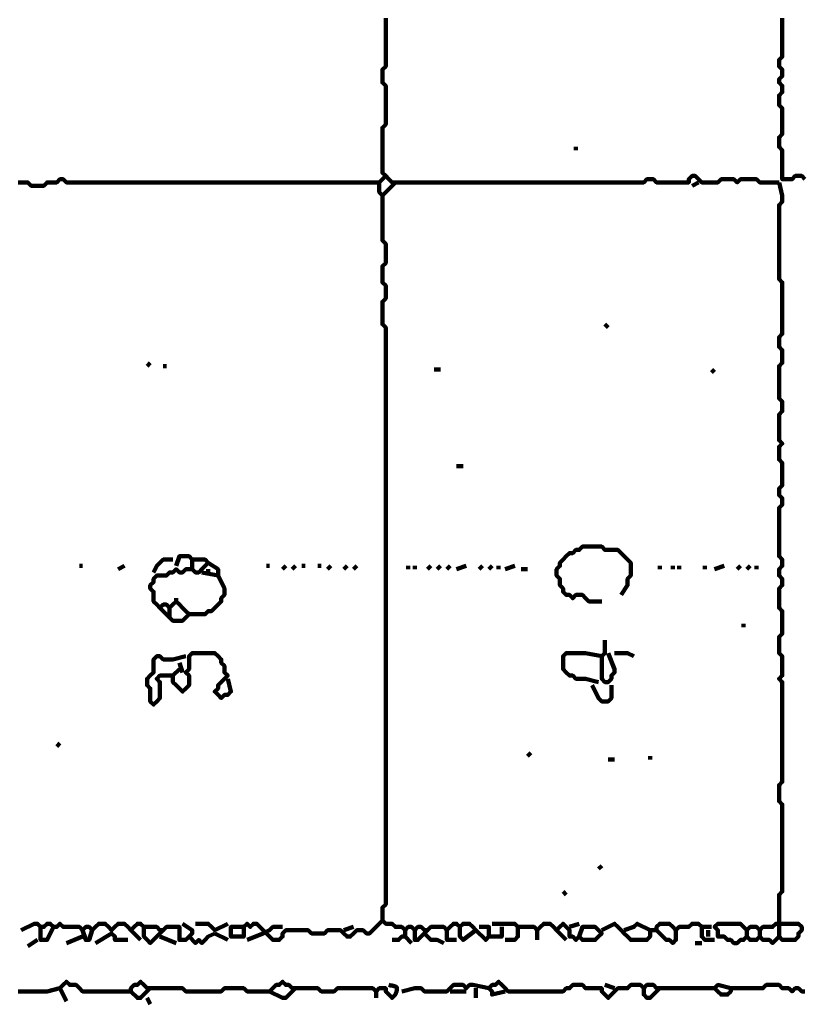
# Model space of a CAD drawing. Header units: metres. Extents: x 1704 to 4131, y 3282 to 4241.
# Tile 41 of 78: x 2253.03 to 2255.27, y 4213.5 to 4216.32. Entities that reach past the tile are written whole.
import ezdxf

# ---------------------------------------------------------------- set-up
doc = ezdxf.new("R2010")
doc.units = ezdxf.units.M
doc.layers.add('P', color=250, linetype='Continuous', lineweight=100)

msp = doc.modelspace()

# ---------------------------------------------------------------- linework, layer by layer
at = {"layer": 'P', "color": 0, "linetype": 'Continuous'}
for points in [[(2254.0733, 4216.3292), (2254.0733, 4216.32), (2254.0733, 4216.3107), (2254.0733, 4216.3015), (2254.0733, 4216.2923), (2254.0733, 4216.283), (2254.0733, 4216.2738), (2254.0733, 4216.2646), (2254.0733, 4216.2553), (2254.0733, 4216.2461), (2254.0733, 4216.2369), (2254.0733, 4216.2276), (2254.0733, 4216.2184), (2254.0733, 4216.2092), (2254.0733, 4216.2), (2254.0733, 4216.1907), (2254.0641, 4216.1815), (2254.0641, 4216.1723), (2254.0641, 4216.163), (2254.0641, 4216.1538), (2254.0641, 4216.1446), (2254.0733, 4216.1353), (2254.0733, 4216.1261), (2254.0733, 4216.1169), (2254.0733, 4216.1076), (2254.0733, 4216.0984), (2254.0733, 4216.0892), (2254.0733, 4216.08), (2254.0733, 4216.0707), (2254.0733, 4216.0615), (2254.0733, 4216.0523), (2254.0733, 4216.043), (2254.0733, 4216.0338), (2254.0733, 4216.0246), (2254.0641, 4216.0153), (2254.0641, 4216.0061), (2254.0641, 4215.9969), (2254.0641, 4215.9876), (2254.0641, 4215.9784), (2254.0641, 4215.9692), (2254.0641, 4215.96), (2254.0641, 4215.9507), (2254.0641, 4215.9415), (2254.0641, 4215.9323), (2254.0641, 4215.923), (2254.0641, 4215.9138), (2254.0641, 4215.9046), (2254.0641, 4215.8953), (2254.0641, 4215.8861), (2254.0733, 4215.8769), (2254.0826, 4215.8676), (2254.0918, 4215.8584), (2254.101, 4215.8584), (2254.1103, 4215.8584), (2254.1195, 4215.8584), (2254.1287, 4215.8584), (2254.138, 4215.8584), (2254.1472, 4215.8584), (2254.1564, 4215.8584), (2254.1656, 4215.8584), (2254.1749, 4215.8584), (2254.1841, 4215.8584), (2254.1933, 4215.8584), (2254.2026, 4215.8584), (2254.2118, 4215.8584), (2254.221, 4215.8584), (2254.2303, 4215.8584), (2254.2395, 4215.8584), (2254.2487, 4215.8584), (2254.258, 4215.8584), (2254.2672, 4215.8584), (2254.2764, 4215.8584), (2254.2856, 4215.8584), (2254.2949, 4215.8584), (2254.3041, 4215.8584), (2254.3133, 4215.8584), (2254.3226, 4215.8584), (2254.3318, 4215.8584), (2254.341, 4215.8584), (2254.3503, 4215.8584), (2254.3595, 4215.8584), (2254.3687, 4215.8584), (2254.378, 4215.8584), (2254.3872, 4215.8584), (2254.3964, 4215.8584), (2254.4056, 4215.8584), (2254.4149, 4215.8584), (2254.4241, 4215.8584), (2254.4333, 4215.8584), (2254.4426, 4215.8584), (2254.4518, 4215.8584), (2254.461, 4215.8584), (2254.4703, 4215.8584), (2254.4795, 4215.8584), (2254.4887, 4215.8584), (2254.498, 4215.8584), (2254.5072, 4215.8584), (2254.5164, 4215.8584), (2254.5256, 4215.8584), (2254.5349, 4215.8584), (2254.5441, 4215.8584), (2254.5533, 4215.8584), (2254.5626, 4215.8584), (2254.5718, 4215.8584), (2254.581, 4215.8584), (2254.5903, 4215.8584), (2254.5995, 4215.8584), (2254.6087, 4215.8584), (2254.618, 4215.8584), (2254.6272, 4215.8584), (2254.6364, 4215.8584), (2254.6456, 4215.8584), (2254.6549, 4215.8584), (2254.6641, 4215.8584), (2254.6733, 4215.8584), (2254.6826, 4215.8584), (2254.6918, 4215.8584), (2254.701, 4215.8584), (2254.7103, 4215.8584), (2254.7195, 4215.8584), (2254.7287, 4215.8584), (2254.738, 4215.8584), (2254.7472, 4215.8584), (2254.7564, 4215.8584), (2254.7656, 4215.8584), (2254.7749, 4215.8584), (2254.7841, 4215.8584), (2254.7933, 4215.8584), (2254.8026, 4215.8584), (2254.8118, 4215.8584), (2254.821, 4215.8676), (2254.8303, 4215.8676), (2254.8395, 4215.8676), (2254.8487, 4215.8584), (2254.858, 4215.8584), (2254.8672, 4215.8584), (2254.8764, 4215.8584), (2254.8856, 4215.8584), (2254.8949, 4215.8584), (2254.9041, 4215.8584), (2254.9133, 4215.8584), (2254.9226, 4215.8584), (2254.9318, 4215.8584), (2254.941, 4215.8584), (2254.941, 4215.8676), (2254.9503, 4215.8769), (2254.9595, 4215.8769), (2254.9687, 4215.8676), (2254.978, 4215.8584), (2254.9872, 4215.8584), (2254.9964, 4215.8584), (2255.0056, 4215.8584), (2255.0149, 4215.8584), (2255.0241, 4215.8584), (2255.0333, 4215.8676), (2255.0426, 4215.8676), (2255.0518, 4215.8676), (2255.061, 4215.8676), (2255.0703, 4215.8676), (2255.0795, 4215.8584), (2255.0887, 4215.8676), (2255.098, 4215.8676), (2255.1072, 4215.8676), (2255.1164, 4215.8676), (2255.1256, 4215.8676), (2255.1349, 4215.8676), (2255.1441, 4215.8584), (2255.1533, 4215.8584), (2255.1995, 4215.8584)], [(2255.2087, 4216.3292), (2255.2087, 4216.32), (2255.2087, 4216.3107), (2255.2087, 4216.3015), (2255.2087, 4216.2923), (2255.2087, 4216.283), (2255.2087, 4216.2738), (2255.2087, 4216.2646), (2255.2087, 4216.2553), (2255.2087, 4216.2461), (2255.2087, 4216.2369), (2255.2087, 4216.2276), (2255.2087, 4216.2184), (2255.1995, 4216.2092), (2255.1995, 4216.2), (2255.1995, 4216.1907), (2255.2087, 4216.1815), (2255.2087, 4216.1723), (2255.2087, 4216.163), (2255.1995, 4216.1538), (2255.1995, 4216.1446), (2255.2087, 4216.1353), (2255.2087, 4216.1261), (2255.2087, 4216.1169), (2255.1995, 4216.1076), (2255.1995, 4216.0984), (2255.1995, 4216.0892), (2255.1995, 4216.08), (2255.2087, 4216.0707), (2255.2087, 4216.0615), (2255.2087, 4216.0523), (2255.2087, 4216.043), (2255.2087, 4216.0338), (2255.2087, 4216.0246), (2255.2087, 4216.0153), (2255.2087, 4216.0061), (2255.2087, 4215.9969), (2255.1995, 4215.9876), (2255.1995, 4215.9784), (2255.1995, 4215.9692), (2255.1995, 4215.96), (2255.2087, 4215.9507), (2255.2087, 4215.9415), (2255.2087, 4215.9323), (2255.2087, 4215.923), (2255.2087, 4215.9138), (2255.2087, 4215.9046), (2255.2087, 4215.8953), (2255.2087, 4215.8861), (2255.2087, 4215.8769), (2255.2087, 4215.8676), (2255.218, 4215.8676), (2255.2272, 4215.8676), (2255.2364, 4215.8676), (2255.2456, 4215.8769), (2255.2549, 4215.8769), (2255.2641, 4215.8769), (2255.2733, 4215.8676)], [(2254.618, 4215.96), (2254.618, 4215.9507)], [(2254.0733, 4215.8769), (2254.0549, 4215.8584)], [(2253.021, 4215.8584), (2253.0303, 4215.8584), (2253.0395, 4215.8584), (2253.0487, 4215.8584), (2253.058, 4215.8492), (2253.0672, 4215.8492), (2253.0764, 4215.8492), (2253.0856, 4215.8492), (2253.0949, 4215.8492), (2253.1041, 4215.8584), (2253.1133, 4215.8584), (2253.1226, 4215.8584), (2253.1318, 4215.8584), (2253.141, 4215.8676), (2253.1503, 4215.8676), (2253.1595, 4215.8584), (2253.1687, 4215.8584), (2253.178, 4215.8584), (2253.1872, 4215.8584), (2253.1964, 4215.8584), (2253.2056, 4215.8584), (2253.2149, 4215.8584), (2253.2241, 4215.8584), (2253.2333, 4215.8584), (2253.2426, 4215.8584), (2253.2518, 4215.8584), (2253.261, 4215.8584), (2253.2703, 4215.8584), (2253.2795, 4215.8584), (2253.2887, 4215.8584), (2253.298, 4215.8584), (2253.3072, 4215.8584), (2253.3164, 4215.8584), (2253.3256, 4215.8584), (2253.3349, 4215.8584), (2253.3441, 4215.8584), (2253.3533, 4215.8584), (2253.3626, 4215.8584), (2253.3718, 4215.8584), (2253.381, 4215.8584), (2253.3903, 4215.8584), (2253.3995, 4215.8584), (2253.4087, 4215.8584), (2253.418, 4215.8584), (2253.4272, 4215.8584), (2253.4364, 4215.8584), (2253.4456, 4215.8584), (2253.4549, 4215.8584), (2253.4641, 4215.8584), (2253.4733, 4215.8584), (2253.4826, 4215.8584), (2253.4918, 4215.8584), (2253.501, 4215.8584), (2253.5103, 4215.8584), (2253.5195, 4215.8584), (2253.5287, 4215.8584), (2253.538, 4215.8584), (2253.5472, 4215.8584), (2253.5564, 4215.8584), (2253.5656, 4215.8584), (2253.5749, 4215.8584), (2253.5841, 4215.8584), (2253.5933, 4215.8584), (2253.6026, 4215.8584), (2253.6118, 4215.8584), (2253.621, 4215.8584), (2253.6303, 4215.8584), (2253.6395, 4215.8584), (2253.6487, 4215.8584), (2253.658, 4215.8584), (2253.6672, 4215.8584), (2253.6764, 4215.8584), (2253.6856, 4215.8584), (2253.6949, 4215.8584), (2253.7041, 4215.8584), (2253.7133, 4215.8584), (2253.7226, 4215.8584), (2253.7318, 4215.8584), (2253.741, 4215.8584), (2253.7503, 4215.8584), (2253.7595, 4215.8584), (2253.7687, 4215.8584), (2253.778, 4215.8584), (2253.7872, 4215.8584), (2253.7964, 4215.8584), (2253.8056, 4215.8584), (2253.8149, 4215.8584), (2253.8241, 4215.8584), (2253.8333, 4215.8584), (2253.8426, 4215.8584), (2253.8518, 4215.8584), (2253.861, 4215.8584), (2253.8703, 4215.8584), (2253.8795, 4215.8584), (2253.8887, 4215.8584), (2253.898, 4215.8584), (2253.9072, 4215.8584), (2253.9164, 4215.8584), (2253.9256, 4215.8584), (2253.9349, 4215.8584), (2253.9441, 4215.8584), (2253.9533, 4215.8584), (2253.9626, 4215.8584), (2253.9718, 4215.8584), (2253.981, 4215.8584), (2253.9903, 4215.8584), (2253.9995, 4215.8584), (2254.0087, 4215.8584), (2254.018, 4215.8584), (2254.0272, 4215.8584), (2254.0364, 4215.8584), (2254.0456, 4215.8584), (2254.0549, 4215.8584), (2254.0549, 4215.8492), (2254.0549, 4215.84), (2254.0549, 4215.8307), (2254.0641, 4215.8215), (2254.0733, 4215.8307), (2254.101, 4215.8584)], [(2254.9503, 4215.8492), (2254.9687, 4215.8584)], [(2255.1995, 4215.8584), (2255.2087, 4215.8215), (2255.2087, 4215.8123), (2255.2087, 4215.803), (2255.1995, 4215.7938), (2255.1995, 4215.7846), (2255.1995, 4215.7753), (2255.1995, 4215.7661), (2255.1995, 4215.7569), (2255.1995, 4215.7476), (2255.1995, 4215.7384), (2255.1995, 4215.7292), (2255.1995, 4215.72), (2255.1995, 4215.7107), (2255.1995, 4215.7015), (2255.1995, 4215.6923), (2255.1995, 4215.683), (2255.1995, 4215.6738), (2255.1995, 4215.6646), (2255.1995, 4215.6553), (2255.1995, 4215.6461), (2255.1995, 4215.6369), (2255.1995, 4215.6276), (2255.1995, 4215.6184), (2255.1995, 4215.6092), (2255.1995, 4215.6), (2255.1995, 4215.5907), (2255.1995, 4215.5815), (2255.2087, 4215.5723), (2255.2087, 4215.563), (2255.2087, 4215.5538), (2255.2087, 4215.5446), (2255.2087, 4215.5353), (2255.2087, 4215.5261), (2255.2087, 4215.5169), (2255.2087, 4215.5076), (2255.2087, 4215.4984), (2255.2087, 4215.4892), (2255.2087, 4215.48), (2255.2087, 4215.4707), (2255.2087, 4215.4615), (2255.2087, 4215.4523), (2255.2087, 4215.443), (2255.2087, 4215.4338), (2255.2087, 4215.4246), (2255.1995, 4215.4153), (2255.1995, 4215.4061), (2255.1995, 4215.3969), (2255.1995, 4215.3876), (2255.2087, 4215.3784), (2255.2087, 4215.3692), (2255.2087, 4215.36), (2255.2087, 4215.3507), (2255.2087, 4215.3415), (2255.1995, 4215.3323), (2255.1995, 4215.323), (2255.1995, 4215.3138), (2255.1995, 4215.3046), (2255.1995, 4215.2953), (2255.1995, 4215.2861), (2255.1995, 4215.2769), (2255.1995, 4215.2676), (2255.1995, 4215.2584), (2255.1995, 4215.2492), (2255.1995, 4215.24), (2255.2087, 4215.2307), (2255.2087, 4215.2215), (2255.2087, 4215.2123), (2255.2087, 4215.203), (2255.1995, 4215.1938), (2255.1995, 4215.1846), (2255.1995, 4215.1753), (2255.1995, 4215.1661), (2255.1995, 4215.1569), (2255.1995, 4215.1476), (2255.1995, 4215.1384), (2255.1995, 4215.1292), (2255.1995, 4215.12), (2255.2087, 4215.1107), (2255.1995, 4215.1015), (2255.1995, 4215.0923), (2255.1995, 4215.083), (2255.1995, 4215.0738), (2255.1995, 4215.0646), (2255.2087, 4215.0553), (2255.2087, 4215.0461), (2255.2087, 4215.0369), (2255.2087, 4215.0276), (2255.2087, 4215.0184), (2255.2087, 4215.0092), (2255.2087, 4215), (2255.2087, 4214.9907), (2255.1995, 4214.9815), (2255.1995, 4214.9723), (2255.1995, 4214.963), (2255.2087, 4214.9538), (2255.2087, 4214.9446), (2255.2087, 4214.9353), (2255.1995, 4214.9261), (2255.1995, 4214.9169), (2255.1995, 4214.9076), (2255.1995, 4214.8984), (2255.1995, 4214.8892), (2255.1995, 4214.88), (2255.1995, 4214.8707), (2255.1995, 4214.8615), (2255.1995, 4214.8523), (2255.1995, 4214.843), (2255.1995, 4214.8338), (2255.1995, 4214.8246), (2255.1995, 4214.8153), (2255.1995, 4214.8061), (2255.1995, 4214.7969), (2255.1995, 4214.7876), (2255.2087, 4214.7784), (2255.2087, 4214.7692), (2255.2087, 4214.76), (2255.1995, 4214.7507), (2255.1995, 4214.7415), (2255.1995, 4214.7323), (2255.2087, 4214.723), (2255.2087, 4214.7138), (2255.2087, 4214.7046), (2255.1995, 4214.6953), (2255.1995, 4214.6861), (2255.1995, 4214.6769), (2255.1995, 4214.6676), (2255.1995, 4214.6584), (2255.1995, 4214.6492), (2255.1995, 4214.64), (2255.2087, 4214.6307), (2255.2087, 4214.6215), (2255.2087, 4214.6123), (2255.2087, 4214.603), (2255.2087, 4214.5938), (2255.2087, 4214.5846), (2255.2087, 4214.5753), (2255.2087, 4214.5661), (2255.1995, 4214.5569), (2255.1995, 4214.5476), (2255.1995, 4214.5384), (2255.1995, 4214.5292), (2255.1995, 4214.52), (2255.1995, 4214.5107), (2255.2087, 4214.5015), (2255.2087, 4214.4923), (2255.2087, 4214.483), (2255.2087, 4214.4738), (2255.2087, 4214.4646), (2255.2087, 4214.4553), (2255.2087, 4214.4461), (2255.1995, 4214.4369), (2255.2087, 4214.4276), (2255.2087, 4214.4184), (2255.2087, 4214.4092), (2255.2087, 4214.4), (2255.2087, 4214.3907), (2255.2087, 4214.3815), (2255.2087, 4214.3723), (2255.2087, 4214.363), (2255.2087, 4214.3538), (2255.2087, 4214.3446), (2255.2087, 4214.3353), (2255.2087, 4214.3261), (2255.2087, 4214.3169), (2255.2087, 4214.3076), (2255.2087, 4214.2984), (2255.2087, 4214.2892), (2255.2087, 4214.28), (2255.2087, 4214.2707), (2255.2087, 4214.2615), (2255.2087, 4214.2523), (2255.2087, 4214.243), (2255.2087, 4214.2338), (2255.2087, 4214.2246), (2255.2087, 4214.2153), (2255.2087, 4214.2061), (2255.2087, 4214.1969), (2255.2087, 4214.1876), (2255.2087, 4214.1784), (2255.2087, 4214.1692), (2255.2087, 4214.16), (2255.2087, 4214.1507), (2255.2087, 4214.1415), (2255.1995, 4214.1323), (2255.1995, 4214.123), (2255.1995, 4214.1138), (2255.1995, 4214.1046), (2255.1995, 4214.0953), (2255.1995, 4214.0861), (2255.2087, 4214.0769), (2255.2087, 4214.0676), (2255.2087, 4214.0584), (2255.2087, 4214.0492), (2255.2087, 4214.04), (2255.2087, 4214.0307), (2255.2087, 4214.0215), (2255.2087, 4214.0123), (2255.2087, 4214.003), (2255.2087, 4213.9938), (2255.2087, 4213.9846), (2255.2087, 4213.9753), (2255.2087, 4213.9661), (2255.2087, 4213.9569), (2255.2087, 4213.9476), (2255.2087, 4213.9384), (2255.2087, 4213.9292), (2255.2087, 4213.92), (2255.2087, 4213.9107), (2255.2087, 4213.9015), (2255.2087, 4213.8923), (2255.2087, 4213.883), (2255.2087, 4213.8738), (2255.2087, 4213.8646), (2255.2087, 4213.8553), (2255.2087, 4213.8461), (2255.2087, 4213.8369), (2255.2087, 4213.8276), (2255.1995, 4213.8184), (2255.1995, 4213.8092), (2255.1995, 4213.8), (2255.1995, 4213.7907), (2255.1995, 4213.7815), (2255.1995, 4213.7723), (2255.1995, 4213.763), (2255.1995, 4213.7538), (2255.1995, 4213.7446), (2255.1995, 4213.7353), (2255.1995, 4213.7261), (2255.1995, 4213.7169), (2255.1995, 4213.7076), (2255.1995, 4213.6984), (2255.2087, 4213.6892), (2255.218, 4213.6892), (2255.2272, 4213.6892), (2255.2364, 4213.6892), (2255.2456, 4213.6892), (2255.2549, 4213.6984), (2255.2549, 4213.7076), (2255.2641, 4213.7169), (2255.2641, 4213.7261), (2255.2549, 4213.7353), (2255.2456, 4213.7353), (2255.2364, 4213.7353), (2255.2272, 4213.7353), (2255.218, 4213.7353), (2255.2087, 4213.7353), (2255.1995, 4213.7353), (2255.1903, 4213.7353), (2255.181, 4213.7261), (2255.1718, 4213.7261), (2255.1626, 4213.7261), (2255.1533, 4213.7261), (2255.1441, 4213.7169), (2255.1349, 4213.7261), (2255.1256, 4213.7261), (2255.1164, 4213.7261), (2255.1072, 4213.7169), (2255.098, 4213.7261), (2255.0887, 4213.7353), (2255.0795, 4213.7353), (2255.0703, 4213.7353), (2255.061, 4213.7353), (2255.0518, 4213.7353), (2255.0426, 4213.7353), (2255.0333, 4213.7353), (2255.0241, 4213.7353), (2255.0149, 4213.7261), (2255.0241, 4213.7169), (2255.0241, 4213.7076), (2255.0241, 4213.6984), (2255.0333, 4213.6984), (2255.0426, 4213.6984), (2255.0518, 4213.6892), (2255.061, 4213.6892), (2255.0703, 4213.68), (2255.0795, 4213.68), (2255.0887, 4213.6892), (2255.098, 4213.6892), (2255.1072, 4213.6984), (2255.1164, 4213.6892), (2255.1256, 4213.6892), (2255.1349, 4213.6892), (2255.1441, 4213.6984), (2255.1533, 4213.6892), (2255.1626, 4213.6892), (2255.1718, 4213.6892), (2255.181, 4213.68), (2255.1995, 4213.6984)], [(2254.0641, 4215.8215), (2254.0641, 4215.7846), (2254.0641, 4215.7753), (2254.0641, 4215.7661), (2254.0641, 4215.7569), (2254.0641, 4215.7476), (2254.0641, 4215.7384), (2254.0641, 4215.7292), (2254.0641, 4215.72), (2254.0641, 4215.7107), (2254.0641, 4215.7015), (2254.0641, 4215.6923), (2254.0733, 4215.683), (2254.0733, 4215.6738), (2254.0733, 4215.6646), (2254.0733, 4215.6553), (2254.0733, 4215.6461), (2254.0733, 4215.6369), (2254.0733, 4215.6276), (2254.0641, 4215.6184), (2254.0641, 4215.6092), (2254.0641, 4215.6), (2254.0641, 4215.5907), (2254.0641, 4215.5815), (2254.0641, 4215.5723), (2254.0733, 4215.563), (2254.0733, 4215.5538), (2254.0733, 4215.5446), (2254.0733, 4215.5353), (2254.0733, 4215.5261), (2254.0641, 4215.5169), (2254.0641, 4215.5076), (2254.0641, 4215.4984), (2254.0641, 4215.4892), (2254.0641, 4215.48), (2254.0641, 4215.4707), (2254.0641, 4215.4615), (2254.0641, 4215.4523), (2254.0733, 4215.443), (2254.0733, 4215.4338), (2254.0733, 4215.4246), (2254.0733, 4215.4153), (2254.0733, 4215.4061), (2254.0733, 4215.3969), (2254.0733, 4215.3876), (2254.0733, 4215.3784), (2254.0733, 4215.3692), (2254.0733, 4215.36), (2254.0733, 4215.3507), (2254.0733, 4215.3415), (2254.0733, 4215.3323), (2254.0733, 4215.323), (2254.0733, 4215.3138), (2254.0733, 4215.3046), (2254.0733, 4215.2953), (2254.0733, 4215.2861), (2254.0733, 4215.2769), (2254.0733, 4215.2676), (2254.0733, 4215.2584), (2254.0733, 4215.2492), (2254.0733, 4215.24), (2254.0733, 4215.2307), (2254.0733, 4215.2215), (2254.0733, 4215.2123), (2254.0733, 4215.203), (2254.0733, 4215.1938), (2254.0733, 4215.1846), (2254.0733, 4215.1753), (2254.0733, 4215.1661), (2254.0733, 4215.1569), (2254.0733, 4215.1476), (2254.0733, 4215.1384), (2254.0733, 4215.1292), (2254.0733, 4215.12), (2254.0733, 4215.1107), (2254.0733, 4215.1015), (2254.0733, 4215.0923), (2254.0733, 4215.083), (2254.0733, 4215.0738), (2254.0733, 4215.0646), (2254.0733, 4215.0553), (2254.0733, 4215.0461), (2254.0733, 4215.0369), (2254.0733, 4215.0276), (2254.0733, 4215.0184), (2254.0733, 4215.0092), (2254.0733, 4215), (2254.0733, 4214.9907), (2254.0733, 4214.9815), (2254.0733, 4214.9723), (2254.0733, 4214.963), (2254.0733, 4214.9538), (2254.0733, 4214.9446), (2254.0733, 4214.9353), (2254.0733, 4214.9261), (2254.0733, 4214.9169), (2254.0733, 4214.9076), (2254.0733, 4214.8984), (2254.0733, 4214.8892), (2254.0733, 4214.88), (2254.0733, 4214.8707), (2254.0733, 4214.8615), (2254.0733, 4214.8523), (2254.0733, 4214.843), (2254.0733, 4214.8338), (2254.0733, 4214.8246), (2254.0733, 4214.8153), (2254.0733, 4214.8061), (2254.0733, 4214.7969), (2254.0733, 4214.7876), (2254.0733, 4214.7784), (2254.0733, 4214.7692), (2254.0733, 4214.76), (2254.0733, 4214.7507), (2254.0733, 4214.7415), (2254.0733, 4214.7323), (2254.0733, 4214.723), (2254.0733, 4214.7138), (2254.0733, 4214.7046), (2254.0733, 4214.6953), (2254.0733, 4214.6861), (2254.0733, 4214.6769), (2254.0733, 4214.6676), (2254.0733, 4214.6584), (2254.0733, 4214.6492), (2254.0733, 4214.64), (2254.0733, 4214.6307), (2254.0733, 4214.6215), (2254.0733, 4214.6123), (2254.0733, 4214.603), (2254.0733, 4214.5938), (2254.0733, 4214.5846), (2254.0733, 4214.5753), (2254.0733, 4214.5661), (2254.0733, 4214.5569), (2254.0733, 4214.5476), (2254.0733, 4214.5384), (2254.0733, 4214.5292), (2254.0733, 4214.52), (2254.0733, 4214.5107), (2254.0733, 4214.5015), (2254.0733, 4214.4923), (2254.0733, 4214.483), (2254.0733, 4214.4738), (2254.0733, 4214.4646), (2254.0733, 4214.4553), (2254.0733, 4214.4461), (2254.0733, 4214.4369), (2254.0733, 4214.4276), (2254.0733, 4214.4184), (2254.0733, 4214.4092), (2254.0733, 4214.4), (2254.0733, 4214.3907), (2254.0733, 4214.3815), (2254.0733, 4214.3723), (2254.0733, 4214.363), (2254.0733, 4214.3538), (2254.0733, 4214.3446), (2254.0733, 4214.3353), (2254.0733, 4214.3261), (2254.0733, 4214.3169), (2254.0733, 4214.3076), (2254.0733, 4214.2984), (2254.0733, 4214.2892), (2254.0733, 4214.28), (2254.0733, 4214.2707), (2254.0733, 4214.2615), (2254.0733, 4214.2523), (2254.0733, 4214.243), (2254.0733, 4214.2338), (2254.0733, 4214.2246), (2254.0733, 4214.2153), (2254.0733, 4214.2061), (2254.0733, 4214.1969), (2254.0733, 4214.1876), (2254.0733, 4214.1784), (2254.0733, 4214.1692), (2254.0733, 4214.16), (2254.0733, 4214.1507), (2254.0733, 4214.1415), (2254.0733, 4214.1323), (2254.0733, 4214.123), (2254.0733, 4214.1138), (2254.0733, 4214.1046), (2254.0733, 4214.0953), (2254.0733, 4214.0861), (2254.0733, 4214.0769), (2254.0733, 4214.0676), (2254.0733, 4214.0584), (2254.0733, 4214.0492), (2254.0733, 4214.04), (2254.0733, 4214.0307), (2254.0733, 4214.0215), (2254.0733, 4214.0123), (2254.0733, 4214.003), (2254.0733, 4213.9938), (2254.0733, 4213.9846), (2254.0733, 4213.9753), (2254.0733, 4213.9661), (2254.0733, 4213.9569), (2254.0733, 4213.9476), (2254.0733, 4213.9384), (2254.0733, 4213.9292), (2254.0733, 4213.92), (2254.0733, 4213.9107), (2254.0733, 4213.9015), (2254.0733, 4213.8923), (2254.0733, 4213.883), (2254.0733, 4213.8738), (2254.0733, 4213.8646), (2254.0733, 4213.8553), (2254.0733, 4213.8461), (2254.0733, 4213.8369), (2254.0733, 4213.8276), (2254.0733, 4213.8184), (2254.0733, 4213.8092), (2254.0733, 4213.8), (2254.0733, 4213.7907), (2254.0641, 4213.7815), (2254.0641, 4213.7723), (2254.0641, 4213.763), (2254.0641, 4213.7538), (2254.0641, 4213.7446), (2254.0733, 4213.7353), (2254.0826, 4213.7353), (2254.0918, 4213.7353), (2254.101, 4213.7261), (2254.1103, 4213.7261), (2254.1195, 4213.7261), (2254.1287, 4213.7169), (2254.138, 4213.7261), (2254.1472, 4213.7261), (2254.1564, 4213.7169), (2254.1656, 4213.7261), (2254.1749, 4213.7261), (2254.1841, 4213.7169), (2254.1933, 4213.7169), (2254.2026, 4213.7261), (2254.2118, 4213.7261), (2254.221, 4213.7261), (2254.2303, 4213.7261), (2254.2395, 4213.7261), (2254.2487, 4213.7169), (2254.258, 4213.7261), (2254.2672, 4213.7353), (2254.2764, 4213.7353), (2254.2856, 4213.7261), (2254.2949, 4213.7353), (2254.3041, 4213.7353), (2254.3133, 4213.7353), (2254.3226, 4213.7261), (2254.3318, 4213.7169), (2254.341, 4213.7076), (2254.3503, 4213.6984), (2254.3595, 4213.6892), (2254.3687, 4213.6984), (2254.3687, 4213.7076), (2254.3687, 4213.7169), (2254.3687, 4213.7261), (2254.3595, 4213.7261), (2254.341, 4213.7261)], [(2254.701, 4215.4523), (2254.7103, 4215.443)], [(2253.3995, 4215.3415), (2253.3903, 4215.3323)], [(2253.4364, 4215.3323), (2253.4456, 4215.3323)], [(2254.2118, 4215.323), (2254.2303, 4215.323)], [(2255.0149, 4215.323), (2255.0056, 4215.3138)], [(2254.2764, 4215.0461), (2254.2949, 4215.0461)], [(2254.6918, 4214.6584), (2254.6549, 4214.6584), (2254.6456, 4214.6676), (2254.6364, 4214.6769), (2254.6272, 4214.6769), (2254.618, 4214.6769), (2254.6087, 4214.6676), (2254.5995, 4214.6769), (2254.5903, 4214.6769), (2254.581, 4214.6861), (2254.581, 4214.6953), (2254.5718, 4214.7046), (2254.5718, 4214.7138), (2254.5718, 4214.723), (2254.5626, 4214.7323), (2254.5626, 4214.7415), (2254.5626, 4214.7507), (2254.5718, 4214.76), (2254.5718, 4214.7692), (2254.581, 4214.7784), (2254.5903, 4214.7876), (2254.5995, 4214.7969), (2254.6087, 4214.7969), (2254.618, 4214.8061), (2254.6272, 4214.8061), (2254.6364, 4214.8153), (2254.6456, 4214.8153), (2254.6549, 4214.8153), (2254.6641, 4214.8153), (2254.6733, 4214.8153), (2254.6826, 4214.8153), (2254.6918, 4214.8153), (2254.701, 4214.8061), (2254.7103, 4214.8061), (2254.7195, 4214.8061), (2254.7287, 4214.8061), (2254.738, 4214.8061), (2254.7472, 4214.7969), (2254.7564, 4214.7876), (2254.7656, 4214.7784), (2254.7749, 4214.7692), (2254.7749, 4214.76), (2254.7749, 4214.7507), (2254.7749, 4214.7415), (2254.7749, 4214.7323), (2254.7656, 4214.723), (2254.7656, 4214.7138), (2254.7656, 4214.7046), (2254.7472, 4214.6769)], [(2253.4733, 4214.76), (2253.4826, 4214.7876), (2253.4918, 4214.7876), (2253.501, 4214.7876), (2253.5103, 4214.7876), (2253.5195, 4214.7784), (2253.5287, 4214.7784), (2253.538, 4214.7784), (2253.5472, 4214.7784), (2253.5564, 4214.7784), (2253.5656, 4214.7692), (2253.5564, 4214.76), (2253.5472, 4214.7507), (2253.538, 4214.7415), (2253.5287, 4214.7415), (2253.5195, 4214.7507), (2253.5103, 4214.7507), (2253.501, 4214.7507), (2253.4918, 4214.7415), (2253.4826, 4214.7415), (2253.4733, 4214.7507), (2253.4641, 4214.7415), (2253.4549, 4214.7415), (2253.4456, 4214.7323), (2253.4364, 4214.7323), (2253.4272, 4214.7323), (2253.418, 4214.7323), (2253.4087, 4214.723), (2253.4087, 4214.7138), (2253.3995, 4214.7046), (2253.3995, 4214.6953), (2253.4087, 4214.6861), (2253.4087, 4214.6769), (2253.4087, 4214.6676), (2253.4087, 4214.6584), (2253.418, 4214.6492), (2253.4272, 4214.64), (2253.4364, 4214.6492), (2253.4456, 4214.6492), (2253.4549, 4214.64), (2253.4641, 4214.6492), (2253.4733, 4214.6584), (2253.4826, 4214.6492), (2253.4918, 4214.64), (2253.501, 4214.6307), (2253.5103, 4214.6215), (2253.501, 4214.6123), (2253.4918, 4214.603), (2253.4826, 4214.603), (2253.4733, 4214.603), (2253.4641, 4214.603), (2253.4549, 4214.6123), (2253.4272, 4214.64)], [(2253.4087, 4214.7415), (2253.418, 4214.76), (2253.4272, 4214.7692), (2253.4364, 4214.7784), (2253.4641, 4214.7784)], [(2253.5195, 4214.7784), (2253.5195, 4214.7507)], [(2253.1964, 4214.76), (2253.2056, 4214.76)], [(2253.3072, 4214.7507), (2253.3256, 4214.76)], [(2253.5656, 4214.7692), (2253.5933, 4214.7507), (2253.5933, 4214.7415), (2253.5933, 4214.7323), (2253.5472, 4214.7415)], [(2253.5656, 4214.7507), (2253.5656, 4214.7415)], [(2253.7318, 4214.76), (2253.741, 4214.76)], [(2253.7872, 4214.76), (2253.778, 4214.7507)], [(2253.8149, 4214.76), (2253.8056, 4214.7507)], [(2253.8333, 4214.76), (2253.8426, 4214.76)], [(2253.8795, 4214.76), (2253.8887, 4214.76)], [(2253.9164, 4214.76), (2253.9072, 4214.7507)], [(2253.9626, 4214.76), (2253.9533, 4214.7507)], [(2253.9903, 4214.76), (2253.981, 4214.7507)], [(2254.138, 4214.76), (2254.138, 4214.7507)], [(2254.1564, 4214.76), (2254.1564, 4214.7507)], [(2254.2026, 4214.76), (2254.1933, 4214.7507)], [(2254.2303, 4214.76), (2254.221, 4214.7507)], [(2254.258, 4214.76), (2254.2487, 4214.7507)], [(2254.2764, 4214.7507), (2254.3041, 4214.76)], [(2254.3503, 4214.76), (2254.341, 4214.7507)], [(2254.378, 4214.76), (2254.3687, 4214.7507)], [(2254.3964, 4214.76), (2254.3964, 4214.7507)], [(2254.4149, 4214.7507), (2254.4426, 4214.76)], [(2254.461, 4214.7507), (2254.4795, 4214.7507)], [(2254.858, 4214.76), (2254.858, 4214.7507)], [(2254.8949, 4214.76), (2254.8949, 4214.7507)], [(2254.9133, 4214.76), (2254.9133, 4214.7507)], [(2254.9872, 4214.76), (2254.9872, 4214.7507)], [(2255.0149, 4214.7507), (2255.0426, 4214.76)], [(2255.0887, 4214.76), (2255.0795, 4214.7507)], [(2255.1164, 4214.76), (2255.1072, 4214.7507)], [(2255.1349, 4214.76), (2255.1349, 4214.7507)], [(2253.5933, 4214.7323), (2253.6118, 4214.6953), (2253.6118, 4214.6861), (2253.6118, 4214.6769), (2253.6026, 4214.6676), (2253.6026, 4214.6584), (2253.5933, 4214.6492), (2253.5841, 4214.64), (2253.5749, 4214.6307), (2253.5656, 4214.6307), (2253.5564, 4214.6215), (2253.5472, 4214.6215), (2253.5103, 4214.6215)], [(2253.4733, 4214.6676), (2253.4733, 4214.6584)], [(2253.4549, 4214.64), (2253.4549, 4214.6123)], [(2255.098, 4214.5938), (2255.098, 4214.5846)], [(2254.701, 4214.5476), (2254.701, 4214.5107), (2254.6918, 4214.5015), (2254.6918, 4214.4923), (2254.6918, 4214.483), (2254.6918, 4214.4738), (2254.6918, 4214.4646), (2254.6918, 4214.4553), (2254.6918, 4214.4461), (2254.6918, 4214.4369), (2254.701, 4214.4276), (2254.7103, 4214.4276), (2254.7195, 4214.4369), (2254.7195, 4214.4461), (2254.7287, 4214.4553), (2254.7287, 4214.4646), (2254.7103, 4214.5107)], [(2253.501, 4214.5015), (2253.4641, 4214.4923), (2253.4549, 4214.4923), (2253.4456, 4214.4923), (2253.4364, 4214.4923), (2253.4272, 4214.5015), (2253.418, 4214.5015), (2253.4087, 4214.4923), (2253.4087, 4214.483), (2253.4087, 4214.4738), (2253.4087, 4214.4646), (2253.4087, 4214.4553), (2253.3995, 4214.4461), (2253.3903, 4214.4369), (2253.3903, 4214.4276), (2253.3903, 4214.4184), (2253.3995, 4214.4092), (2253.3995, 4214.4), (2253.3995, 4214.3907), (2253.3995, 4214.3815), (2253.3995, 4214.3723), (2253.4087, 4214.363), (2253.418, 4214.3723), (2253.4272, 4214.3815), (2253.4272, 4214.3907), (2253.4272, 4214.4), (2253.4272, 4214.4092), (2253.4272, 4214.4184), (2253.4272, 4214.4276), (2253.418, 4214.4369), (2253.4272, 4214.4461), (2253.4364, 4214.4461), (2253.4456, 4214.4461), (2253.4549, 4214.4461), (2253.4641, 4214.4461), (2253.4641, 4214.4369), (2253.4641, 4214.4276), (2253.4733, 4214.4184), (2253.4826, 4214.4092), (2253.4918, 4214.4), (2253.501, 4214.4092), (2253.5103, 4214.4184), (2253.5103, 4214.4276), (2253.5103, 4214.4369), (2253.5103, 4214.4461), (2253.501, 4214.4553), (2253.5103, 4214.4646), (2253.5103, 4214.4738), (2253.5103, 4214.483), (2253.5103, 4214.4923), (2253.5103, 4214.5015), (2253.5195, 4214.5107), (2253.5287, 4214.5107), (2253.538, 4214.5107), (2253.5472, 4214.5107), (2253.5564, 4214.5107), (2253.5656, 4214.5107), (2253.5749, 4214.5107), (2253.5841, 4214.5107), (2253.5933, 4214.5015), (2253.6026, 4214.4923), (2253.6026, 4214.483), (2253.6118, 4214.4738), (2253.6118, 4214.4646), (2253.6118, 4214.4553), (2253.621, 4214.4461), (2253.6118, 4214.4369), (2253.6026, 4214.4276), (2253.5933, 4214.4184), (2253.5933, 4214.4092), (2253.5841, 4214.4), (2253.5933, 4214.3907), (2253.6026, 4214.3815), (2253.6118, 4214.3907), (2253.621, 4214.3907), (2253.6303, 4214.4), (2253.621, 4214.4369)], [(2254.6826, 4214.4276), (2254.6456, 4214.4369), (2254.6364, 4214.4369), (2254.6272, 4214.4369), (2254.618, 4214.4369), (2254.6087, 4214.4461), (2254.5995, 4214.4461), (2254.5903, 4214.4553), (2254.581, 4214.4646), (2254.581, 4214.4738), (2254.581, 4214.483), (2254.581, 4214.4923), (2254.581, 4214.5015), (2254.5903, 4214.5107), (2254.5995, 4214.5107), (2254.6087, 4214.5107), (2254.618, 4214.5107), (2254.6272, 4214.5107), (2254.6364, 4214.5107), (2254.6456, 4214.5107), (2254.6918, 4214.5015)], [(2254.7287, 4214.5107), (2254.7472, 4214.5107), (2254.7564, 4214.5107), (2254.7656, 4214.5107), (2254.7841, 4214.5015)], [(2253.4826, 4214.4646), (2253.4641, 4214.4461)], [(2253.4826, 4214.483), (2253.4918, 4214.4553)], [(2254.6641, 4214.4184), (2254.6826, 4214.3815), (2254.6918, 4214.3723), (2254.701, 4214.3723), (2254.7103, 4214.3723), (2254.7195, 4214.3815), (2254.7195, 4214.3907), (2254.7195, 4214.4), (2254.7195, 4214.4184)], [(2253.141, 4214.2523), (2253.1318, 4214.243)], [(2254.4887, 4214.2246), (2254.4795, 4214.2153)], [(2254.8303, 4214.2153), (2254.8303, 4214.2061)], [(2254.7103, 4214.2061), (2254.7287, 4214.2061)], [(2254.6918, 4213.9015), (2254.6826, 4213.8923)], [(2254.581, 4213.8276), (2254.5903, 4213.8184)], [(2253.0303, 4213.7169), (2253.0672, 4213.7353), (2253.0764, 4213.7353), (2253.0856, 4213.7261), (2253.0949, 4213.7261), (2253.1041, 4213.7353), (2253.1133, 4213.7353), (2253.1226, 4213.7261), (2253.1318, 4213.7261), (2253.141, 4213.7353), (2253.1503, 4213.7261), (2253.1595, 4213.7261), (2253.1687, 4213.7261), (2253.178, 4213.7261), (2253.1872, 4213.7261), (2253.1964, 4213.7261), (2253.2056, 4213.7169), (2253.2149, 4213.7261), (2253.2241, 4213.7261), (2253.2333, 4213.7169), (2253.2426, 4213.7261), (2253.2518, 4213.7353), (2253.261, 4213.7353), (2253.2703, 4213.7353), (2253.2795, 4213.7261), (2253.2887, 4213.7169), (2253.298, 4213.7261), (2253.3072, 4213.7353), (2253.3164, 4213.7353), (2253.3256, 4213.7353), (2253.3349, 4213.7261), (2253.3441, 4213.7169), (2253.3533, 4213.7261), (2253.3626, 4213.7353), (2253.3718, 4213.7353), (2253.381, 4213.7261), (2253.3903, 4213.7261), (2253.3995, 4213.7261), (2253.4087, 4213.7261), (2253.418, 4213.7261), (2253.4272, 4213.7169), (2253.4364, 4213.7169), (2253.4456, 4213.7261), (2253.4549, 4213.7261), (2253.4641, 4213.7261), (2253.4733, 4213.7261), (2253.4826, 4213.7261), (2253.4826, 4213.7169), (2253.4826, 4213.7076), (2253.4826, 4213.6984), (2253.4826, 4213.6892), (2253.4918, 4213.6892), (2253.501, 4213.6892), (2253.5103, 4213.6984), (2253.5195, 4213.7076), (2253.5195, 4213.7169), (2253.4918, 4213.7353)], [(2253.5287, 4213.7353), (2253.5656, 4213.7353), (2253.5749, 4213.7261), (2253.5841, 4213.7169), (2253.621, 4213.7353)], [(2254.0641, 4213.7446), (2254.0272, 4213.7076), (2254.018, 4213.7076), (2254.0087, 4213.7169), (2253.9995, 4213.7169), (2253.9903, 4213.7169), (2253.981, 4213.7076), (2253.9718, 4213.6984), (2253.9626, 4213.6984), (2253.9533, 4213.7076), (2253.9441, 4213.7169), (2253.9349, 4213.7169), (2253.9256, 4213.7169), (2253.9164, 4213.7169), (2253.9072, 4213.7169), (2253.898, 4213.7076), (2253.8887, 4213.7076), (2253.8795, 4213.7076), (2253.8703, 4213.7076), (2253.861, 4213.7076), (2253.8518, 4213.7169), (2253.8426, 4213.7169), (2253.8333, 4213.7169), (2253.8241, 4213.7169), (2253.8149, 4213.7169), (2253.8056, 4213.7169), (2253.7964, 4213.7169), (2253.7872, 4213.7169), (2253.778, 4213.7076), (2253.778, 4213.6984), (2253.7687, 4213.6892), (2253.7595, 4213.6892), (2253.7503, 4213.6892), (2253.741, 4213.6984), (2253.7318, 4213.7076), (2253.7226, 4213.7169), (2253.7133, 4213.7261), (2253.7041, 4213.7353), (2253.6949, 4213.7353), (2253.6856, 4213.7261), (2253.6764, 4213.7353), (2253.6672, 4213.7261), (2253.6672, 4213.7169), (2253.6672, 4213.7076), (2253.6672, 4213.6984), (2253.658, 4213.6984), (2253.6487, 4213.6984), (2253.6395, 4213.6984), (2253.6303, 4213.6984), (2253.6303, 4213.7076), (2253.6303, 4213.7169), (2253.6303, 4213.7261), (2253.6672, 4213.7261)], [(2254.378, 4213.7353), (2254.4149, 4213.7353), (2254.4241, 4213.7353), (2254.4333, 4213.7353), (2254.4426, 4213.7353), (2254.4518, 4213.7261), (2254.461, 4213.7261), (2254.4703, 4213.7261), (2254.4795, 4213.7261), (2254.4887, 4213.7261), (2254.498, 4213.7261), (2254.5072, 4213.7169), (2254.5164, 4213.7261), (2254.5256, 4213.7353), (2254.5349, 4213.7353), (2254.5441, 4213.7353), (2254.5533, 4213.7261), (2254.5626, 4213.7169), (2254.5718, 4213.7261), (2254.581, 4213.7353), (2254.5903, 4213.7261), (2254.5995, 4213.7169), (2254.5995, 4213.7076), (2254.5995, 4213.6984), (2254.6087, 4213.6984), (2254.618, 4213.6892), (2254.6272, 4213.6984), (2254.6364, 4213.6892), (2254.6456, 4213.6892), (2254.6549, 4213.6892), (2254.6641, 4213.6892), (2254.6733, 4213.6892), (2254.6826, 4213.6984), (2254.6918, 4213.7076), (2254.6826, 4213.7169), (2254.6733, 4213.7261), (2254.6641, 4213.7261), (2254.6549, 4213.7261), (2254.6456, 4213.7261), (2254.6364, 4213.7261), (2254.6272, 4213.6984)], [(2254.5995, 4213.7261), (2254.6272, 4213.7353)], [(2254.6918, 4213.7169), (2254.7287, 4213.7353), (2254.738, 4213.7261), (2254.7472, 4213.7169), (2254.7564, 4213.7076), (2254.7656, 4213.6984), (2254.7749, 4213.6892), (2254.7841, 4213.6892), (2254.7933, 4213.6892), (2254.8026, 4213.6892), (2254.8118, 4213.6892), (2254.821, 4213.6892), (2254.8303, 4213.6984), (2254.8303, 4213.7076), (2254.8303, 4213.7169), (2254.8395, 4213.7169), (2254.8487, 4213.7169), (2254.8487, 4213.7261), (2254.858, 4213.7353), (2254.8672, 4213.7353), (2254.8764, 4213.7353), (2254.8856, 4213.7353), (2254.8949, 4213.7261), (2254.9041, 4213.7169), (2254.9133, 4213.7261), (2254.9226, 4213.7261), (2254.9318, 4213.7261), (2254.941, 4213.7261), (2254.9503, 4213.7353), (2254.9595, 4213.7353), (2254.9687, 4213.7353), (2254.978, 4213.7261), (2255.0056, 4213.7261)], [(2254.7564, 4213.7169), (2254.7841, 4213.7261), (2254.7933, 4213.7353), (2254.8303, 4213.7169)], [(2253.0856, 4213.7261), (2253.0856, 4213.6892), (2253.0949, 4213.6892), (2253.1041, 4213.6892), (2253.1226, 4213.7261)], [(2253.2056, 4213.7169), (2253.2149, 4213.6892), (2253.2241, 4213.6892), (2253.2333, 4213.7169)], [(2253.3349, 4213.6892), (2253.298, 4213.6892), (2253.298, 4213.6984), (2253.2887, 4213.7076), (2253.2426, 4213.68)], [(2253.3441, 4213.7169), (2253.3718, 4213.6892)], [(2253.381, 4213.7261), (2253.381, 4213.6984), (2253.3903, 4213.6892), (2253.3995, 4213.68), (2253.4087, 4213.6892), (2253.418, 4213.6984), (2253.4364, 4213.7169)], [(2253.5841, 4213.7076), (2253.5656, 4213.6984), (2253.5564, 4213.6892), (2253.5472, 4213.68), (2253.538, 4213.6892), (2253.5287, 4213.68), (2253.5103, 4213.6984)], [(2253.5841, 4213.7076), (2253.621, 4213.6892)], [(2253.7226, 4213.7076), (2253.6764, 4213.6892)], [(2253.7226, 4213.7076), (2253.741, 4213.7169), (2253.7503, 4213.7261), (2253.7595, 4213.7261), (2253.778, 4213.7261)], [(2253.9533, 4213.7169), (2253.981, 4213.7261)], [(2254.1287, 4213.7169), (2254.1287, 4213.6984), (2254.1195, 4213.6984), (2254.1103, 4213.6892), (2254.0918, 4213.6892)], [(2254.1564, 4213.7169), (2254.1564, 4213.6984), (2254.1564, 4213.6892), (2254.1656, 4213.6892), (2254.1933, 4213.7169)], [(2254.1841, 4213.7076), (2254.2026, 4213.6892), (2254.2118, 4213.6892), (2254.221, 4213.6892), (2254.2395, 4213.68)], [(2254.2487, 4213.7169), (2254.2487, 4213.6984), (2254.2487, 4213.6892), (2254.258, 4213.6892), (2254.2764, 4213.6892)], [(2254.2856, 4213.7261), (2254.2856, 4213.6984), (2254.2949, 4213.6892), (2254.3318, 4213.7169)], [(2254.4056, 4213.7261), (2254.4056, 4213.7076), (2254.4056, 4213.6984), (2254.3964, 4213.6984), (2254.3687, 4213.6984)], [(2254.4518, 4213.7261), (2254.4518, 4213.7076), (2254.4518, 4213.6984), (2254.4426, 4213.6892), (2254.4149, 4213.6892)], [(2254.5072, 4213.7169), (2254.5072, 4213.6892)], [(2254.5626, 4213.7169), (2254.5903, 4213.6892)], [(2254.8487, 4213.7169), (2254.8764, 4213.6892), (2254.8856, 4213.6892), (2254.8949, 4213.68), (2254.9041, 4213.6892), (2254.9041, 4213.6984), (2254.9041, 4213.7169)], [(2254.978, 4213.7261), (2254.978, 4213.7076), (2254.978, 4213.6984), (2254.9872, 4213.6892), (2255.0149, 4213.6892)], [(2254.9964, 4213.7169), (2254.9964, 4213.6984)], [(2255.1072, 4213.7169), (2255.1072, 4213.6984)], [(2255.1441, 4213.7169), (2255.1441, 4213.6984)], [(2253.0764, 4213.6892), (2253.0487, 4213.6707)], [(2253.2056, 4213.6984), (2253.1595, 4213.68)], [(2253.4272, 4213.6984), (2253.4733, 4213.68)], [(2254.1287, 4213.6984), (2254.1472, 4213.68)], [(2254.9595, 4213.68), (2254.978, 4213.68)], [(2253.1595, 4213.5138), (2253.141, 4213.5507), (2253.1503, 4213.56), (2253.1595, 4213.5692), (2253.1687, 4213.56), (2253.178, 4213.56), (2253.1872, 4213.56), (2253.1964, 4213.5507), (2253.2056, 4213.5415), (2253.2149, 4213.5415), (2253.2241, 4213.5415), (2253.2333, 4213.5415), (2253.2426, 4213.5415), (2253.2518, 4213.5415), (2253.261, 4213.5415), (2253.2703, 4213.5415), (2253.2795, 4213.5415), (2253.2887, 4213.5415), (2253.298, 4213.5415), (2253.3072, 4213.5415), (2253.3164, 4213.5415), (2253.3256, 4213.5415), (2253.3349, 4213.5415), (2253.3441, 4213.5415), (2253.3441, 4213.5507), (2253.3533, 4213.56), (2253.3626, 4213.56), (2253.3718, 4213.5692), (2253.381, 4213.56), (2253.3903, 4213.5507), (2253.3995, 4213.5507), (2253.4087, 4213.5507), (2253.418, 4213.5507), (2253.4272, 4213.5507), (2253.4364, 4213.5507), (2253.4456, 4213.5507), (2253.4549, 4213.5507), (2253.4641, 4213.5507), (2253.4733, 4213.5507), (2253.4826, 4213.5507), (2253.4918, 4213.5507), (2253.501, 4213.5415), (2253.5103, 4213.5415), (2253.5195, 4213.5415), (2253.5287, 4213.5415), (2253.538, 4213.5415), (2253.5472, 4213.5415), (2253.5564, 4213.5415), (2253.5656, 4213.5415), (2253.5749, 4213.5415), (2253.5841, 4213.5415), (2253.5933, 4213.5415), (2253.6026, 4213.5415), (2253.6118, 4213.5507), (2253.621, 4213.5507), (2253.6303, 4213.5507), (2253.6395, 4213.5507), (2253.6487, 4213.5507), (2253.658, 4213.5507), (2253.6672, 4213.5507), (2253.6764, 4213.5415), (2253.6856, 4213.5415), (2253.6949, 4213.5415), (2253.7041, 4213.5415), (2253.7133, 4213.5415), (2253.7226, 4213.5415), (2253.7318, 4213.5415), (2253.741, 4213.5415), (2253.7503, 4213.5507), (2253.7595, 4213.56), (2253.7687, 4213.56), (2253.778, 4213.5692), (2253.7872, 4213.56), (2253.7964, 4213.56), (2253.8056, 4213.5507), (2253.8149, 4213.5507), (2253.8241, 4213.5507), (2253.8333, 4213.5507), (2253.8426, 4213.5507), (2253.8518, 4213.5507), (2253.861, 4213.5507), (2253.8703, 4213.5507), (2253.8795, 4213.5507), (2253.8887, 4213.5415), (2253.898, 4213.5415), (2253.9072, 4213.5415), (2253.9164, 4213.5415), (2253.9256, 4213.5415), (2253.9349, 4213.5507), (2253.9441, 4213.5507), (2253.9533, 4213.5507), (2253.9626, 4213.5507), (2253.9718, 4213.5507), (2253.981, 4213.5507), (2253.9903, 4213.5507), (2253.9995, 4213.5507), (2254.0087, 4213.5507), (2254.018, 4213.5507), (2254.0272, 4213.5507), (2254.0364, 4213.5507), (2254.0456, 4213.5415), (2254.0549, 4213.5507), (2254.0641, 4213.5507), (2254.0733, 4213.5507), (2254.0733, 4213.5415), (2254.0826, 4213.5323), (2254.0918, 4213.523), (2254.101, 4213.5323), (2254.1026, 4213.5369), (2254.1041, 4213.54), (2254.1056, 4213.5461), (2254.1056, 4213.5492), (2254.1056, 4213.5523), (2254.1026, 4213.5553), (2254.098, 4213.5569), (2254.0918, 4213.5584), (2254.0872, 4213.5584), (2254.0826, 4213.56)], [(2254.1195, 4213.5415), (2254.1564, 4213.5507), (2254.1656, 4213.5507), (2254.1749, 4213.5507), (2254.1841, 4213.5415), (2254.1933, 4213.5415), (2254.2026, 4213.5415), (2254.2118, 4213.5415), (2254.221, 4213.5415), (2254.2303, 4213.5415), (2254.2395, 4213.5415), (2254.2487, 4213.5415), (2254.258, 4213.5507), (2254.2672, 4213.56), (2254.2764, 4213.56), (2254.2856, 4213.56), (2254.2949, 4213.56), (2254.3041, 4213.5507), (2254.3133, 4213.56), (2254.3226, 4213.56), (2254.3687, 4213.5507)], [(2254.4149, 4213.5415), (2254.378, 4213.5323), (2254.378, 4213.5415), (2254.3687, 4213.5507), (2254.378, 4213.56), (2254.3872, 4213.56), (2254.3964, 4213.5692), (2254.4056, 4213.56), (2254.4149, 4213.5507), (2254.4241, 4213.5415), (2254.4333, 4213.5415), (2254.4426, 4213.5415), (2254.4518, 4213.5415), (2254.461, 4213.5415), (2254.4703, 4213.5415), (2254.4795, 4213.5415), (2254.4887, 4213.5415), (2254.498, 4213.5415), (2254.5072, 4213.5415), (2254.5164, 4213.5415), (2254.5256, 4213.5415), (2254.5349, 4213.5415), (2254.5441, 4213.5415), (2254.5533, 4213.5415), (2254.5626, 4213.5415), (2254.5718, 4213.5415), (2254.581, 4213.5415), (2254.5903, 4213.5507), (2254.5995, 4213.5507), (2254.6087, 4213.56), (2254.618, 4213.56), (2254.6272, 4213.56), (2254.6364, 4213.56), (2254.6456, 4213.5507), (2254.6549, 4213.5507), (2254.6641, 4213.5507), (2254.6733, 4213.5507), (2254.6826, 4213.5507), (2254.6918, 4213.5507), (2254.6918, 4213.5415), (2254.701, 4213.5323), (2254.7103, 4213.523), (2254.7195, 4213.5323), (2254.7287, 4213.5415), (2254.738, 4213.5507), (2254.7472, 4213.5507), (2254.7564, 4213.5507), (2254.7656, 4213.5507), (2254.7749, 4213.56), (2254.7841, 4213.56), (2254.7933, 4213.56), (2254.8026, 4213.56), (2254.8118, 4213.5507), (2254.821, 4213.56), (2254.8303, 4213.56), (2254.8395, 4213.56), (2254.8487, 4213.5507), (2254.858, 4213.5507), (2254.8672, 4213.5507), (2254.8764, 4213.5507), (2254.8856, 4213.5507), (2254.8949, 4213.5507), (2254.9041, 4213.5507), (2254.9133, 4213.5507), (2254.9226, 4213.5507), (2254.9318, 4213.5507), (2254.941, 4213.5507), (2254.9503, 4213.5507), (2254.9595, 4213.5507), (2254.9687, 4213.5507), (2254.978, 4213.5507), (2254.9872, 4213.5507), (2255.0149, 4213.5507)], [(2254.701, 4213.56), (2254.7287, 4213.5507)], [(2255.061, 4213.5507), (2255.0241, 4213.56), (2255.0149, 4213.5507), (2255.0241, 4213.5415), (2255.0333, 4213.5323), (2255.0426, 4213.5323), (2255.0518, 4213.5323), (2255.061, 4213.5415), (2255.061, 4213.5507), (2255.0703, 4213.5507), (2255.0795, 4213.5507), (2255.0887, 4213.5507), (2255.098, 4213.5507), (2255.1072, 4213.5507), (2255.1164, 4213.5507), (2255.1256, 4213.5507), (2255.1349, 4213.5507), (2255.1441, 4213.5507), (2255.1533, 4213.5507), (2255.1626, 4213.56), (2255.1718, 4213.56), (2255.181, 4213.56), (2255.1903, 4213.56), (2255.1995, 4213.56), (2255.2087, 4213.5507), (2255.218, 4213.5507), (2255.2272, 4213.5507), (2255.2364, 4213.5415), (2255.2456, 4213.5507), (2255.2549, 4213.5507), (2255.2641, 4213.5415), (2255.2733, 4213.5415)], [(2253.021, 4213.5415), (2253.0303, 4213.5415), (2253.0395, 4213.5415), (2253.0487, 4213.5415), (2253.058, 4213.5415), (2253.0672, 4213.5415), (2253.0764, 4213.5415), (2253.0856, 4213.5415), (2253.0949, 4213.5415), (2253.1041, 4213.5415), (2253.141, 4213.5507)], [(2253.3995, 4213.5507), (2253.381, 4213.5323), (2253.3718, 4213.523), (2253.3626, 4213.523), (2253.3441, 4213.5415)], [(2253.8149, 4213.5507), (2253.7872, 4213.523), (2253.778, 4213.523), (2253.741, 4213.5415)], [(2254.0456, 4213.5415), (2254.0456, 4213.523)], [(2254.3041, 4213.5415), (2254.258, 4213.5415)], [(2254.3318, 4213.5507), (2254.3318, 4213.523)], [(2254.8118, 4213.5507), (2254.8118, 4213.5323), (2254.821, 4213.523), (2254.8303, 4213.523), (2254.858, 4213.5507)], [(2253.3903, 4213.523), (2253.3995, 4213.5046)]]:
    msp.add_lwpolyline(points, dxfattribs=at)

doc.saveas('drawing.dxf')
